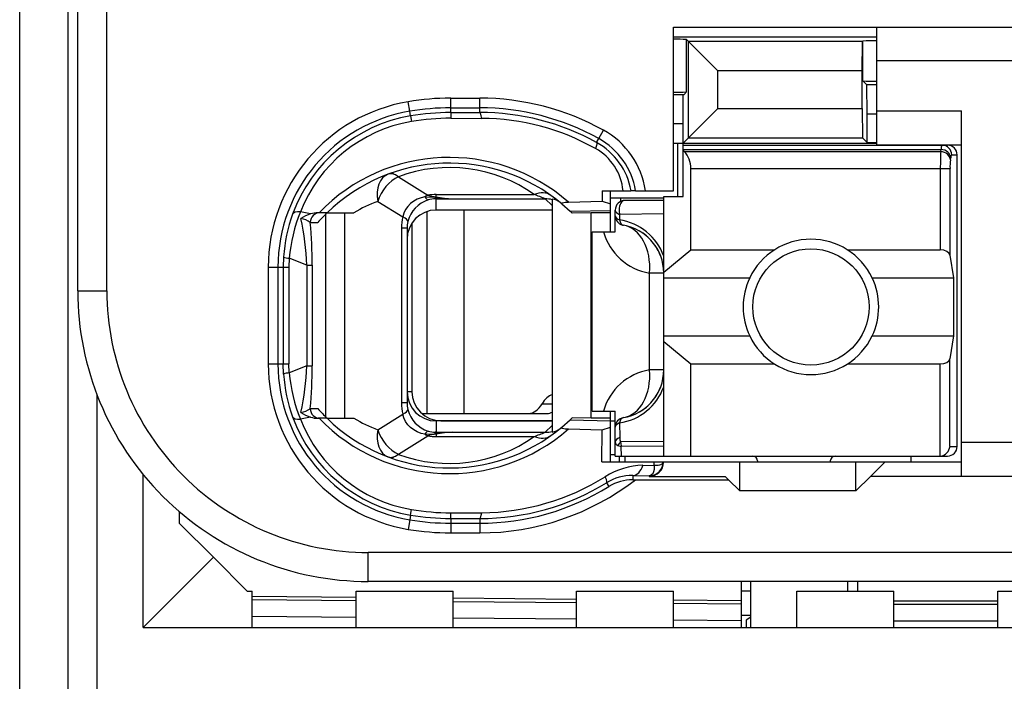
# Model space of a CAD drawing. Extents: x 0 to 183, y 0 to 176.
# Tile 12 of 32: x 0 to 10, y 79 to 86. Entities that reach past the tile are written whole.
import ezdxf

# ---------------------------------------------------------------- set-up
doc = ezdxf.new("R2010")
doc.units = 0
doc.header["$LTSCALE"] = 11.495753
doc.header["$MEASUREMENT"] = 0
doc.layers.get('0').update_dxf_attribs({"linetype": 'CONTINUOUS'})

msp = doc.modelspace()

# ---------------------------------------------------------------- linework, layer by layer
at = {"color": 7, "linetype": 'CONTINUOUS'}
for p, q in [((0.5001, 20.6504), (0.5001, 141.0491)), ((0.6, 83.3009), (0.6, 100.1007)), ((0.0002, 62.6007), (0.0002, 97.6008)), ((0.9001, 83.3009), (0.9001, 88.8096)), ((6.7502, 84.3358), (6.7502, 86.0253)), ((6.7502, 86.0253), (11.8, 86.0253)), ((8.85, 84.8105), (8.85, 86.0253)), ((6.7502, 85.9253), (8.85, 85.9253)), ((6.8866, 85.3555), (6.8866, 85.8957)), ((6.8866, 85.8957), (7.2077, 85.5746)), ((6.9073, 84.8829), (6.9073, 85.8751)), ((8.7012, 85.8751), (6.9073, 85.8751)), ((8.7008, 85.5746), (8.7012, 85.8751)), ((8.7029, 85.8764), (8.7012, 85.8751)), ((8.7049, 85.8785), (8.7029, 85.8764)), ((8.7049, 85.4706), (8.7049, 85.8785)), ((11.8, 85.6753), (8.85, 85.6753)), ((7.2077, 85.1833), (7.2077, 85.5746)), ((8.7008, 85.5746), (7.2077, 85.5746)), ((8.7008, 85.1833), (8.7008, 85.5746)), ((8.7487, 85.4272), (8.7049, 85.4706)), ((8.7501, 85.1268), (8.7487, 85.4272)), ((8.85, 85.4272), (8.7487, 85.4272)), ((6.8567, 85.3259), (6.7502, 85.3259)), ((6.8501, 85.0255), (6.8515, 85.3252)), ((6.8567, 85.3259), (6.8866, 85.3555)), ((4.0279, 85.1557), (4.0113, 85.2542)), ((4.4503, 85.1426), (4.4503, 85.2915)), ((4.4503, 85.2915), (4.75, 85.2915)), ((4.75, 85.1426), (4.75, 85.2915)), ((4.0361, 85.1075), (4.0279, 85.1557)), ((4.0361, 85.1075), (4.0451, 85.0496)), ((4.4503, 85.1916), (4.75, 85.1916)), ((4.4503, 85.1426), (4.75, 85.1426)), ((4.4503, 85.1419), (4.4509, 85.0841)), ((6.8501, 84.8257), (7.2077, 85.1833)), ((7.2077, 85.1833), (8.7008, 85.1833)), ((8.7008, 85.1833), (8.7012, 84.8829)), ((8.7501, 84.8339), (8.7501, 85.1268)), ((8.85, 85.1268), (8.7501, 85.1268)), ((8.85, 85.1605), (9.725, 85.1605)), ((9.725, 81.3854), (9.725, 85.1605)), ((4.4509, 85.0841), (4.7707, 85.0827)), ((6.8501, 85.0255), (6.7502, 85.0255)), ((6.8501, 84.2759), (6.8501, 85.0255)), ((5.9792, 84.8732), (6.0277, 84.9607)), ((5.9575, 84.8332), (5.9792, 84.8732)), ((6.7502, 84.8257), (8.85, 84.8257)), ((6.795, 84.2759), (6.795, 84.8257)), ((6.8501, 84.8057), (9.58, 84.8057)), ((6.9073, 84.8829), (8.7012, 84.8829)), ((8.7501, 84.8339), (8.7012, 84.8829)), ((8.7501, 84.8339), (8.85, 84.8339)), ((8.85, 84.8105), (9.725, 84.8105)), ((6.8501, 84.7616), (9.5142, 84.7616)), ((6.8601, 84.7389), (6.8501, 84.7471)), ((6.8601, 84.7389), (9.5108, 84.7389)), ((9.5108, 84.7389), (9.5142, 84.7616)), ((9.6238, 84.7058), (9.6803, 84.7058)), ((9.6803, 81.6955), (9.6803, 84.7058)), ((9.6103, 84.6527), (9.6138, 84.6748)), ((6.93, 83.7239), (6.93, 84.5659)), ((6.93, 84.5659), (9.6058, 84.5659)), ((9.5063, 84.5659), (9.5063, 83.7239)), ((9.6058, 84.5659), (9.6058, 83.6716)), ((3.9101, 84.4805), (4.2156, 84.2889)), ((4.3001, 84.2717), (4.3001, 84.2965)), ((4.3001, 84.2965), (5.3122, 84.2965)), ((6.014, 84.3358), (6.015, 84.2262)), ((6.014, 84.3358), (6.312, 84.3358)), ((6.1001, 83.9107), (6.1001, 84.3358)), ((6.3127, 84.3358), (6.3137, 84.3358)), ((6.3599, 84.3358), (6.3141, 84.3358)), ((6.3602, 84.3358), (6.7502, 84.3358)), ((3.6979, 84.2255), (3.9552, 84.065)), ((4.0355, 84.2035), (4.0069, 84.1739)), ((4.0685, 84.2283), (4.0355, 84.2035)), ((4.105, 84.249), (4.0685, 84.2283)), ((4.144, 84.2634), (4.105, 84.249)), ((4.185, 84.2731), (4.144, 84.2634)), ((4.185, 84.2731), (4.2911, 84.2683)), ((4.2911, 84.2683), (4.3001, 84.2717)), ((4.2911, 84.2683), (4.2911, 84.2531)), ((4.3052, 84.2669), (4.2911, 84.2683)), ((4.3001, 84.2531), (4.2911, 84.2531)), ((4.3001, 84.1353), (4.3001, 84.2531)), ((4.3001, 84.2531), (4.4699, 84.2517)), ((4.3052, 84.2669), (4.3004, 84.2538)), ((4.4699, 84.2517), (5.4256, 84.2517)), ((5.5, 84.1828), (5.4256, 84.2517)), ((5.5, 84.2496), (5.5, 81.8436)), ((5.5988, 84.1994), (5.6836, 84.1236)), ((5.6671, 84.218), (6.015, 84.2262)), ((6.015, 84.2262), (6.1001, 84.2014)), ((6.0994, 84.2607), (6.6503, 84.2607)), ((6.2045, 84.2607), (6.2045, 84.2248)), ((6.6503, 84.2359), (6.25, 84.2359)), ((6.6503, 81.5956), (6.6503, 84.2759)), ((6.6503, 84.2759), (6.8501, 84.2759)), ((3.0043, 84.096), (2.8982, 84.116)), ((3.1738, 84.1077), (3.0808, 84.1077)), ((3.1618, 81.9979), (3.1618, 84.096)), ((3.1742, 84.1077), (3.4519, 84.1077)), ((3.3561, 81.9855), (3.3561, 84.1077)), ((3.9662, 84.1036), (3.9552, 84.065)), ((3.9838, 84.1408), (3.9662, 84.1036)), ((4.0069, 84.1739), (3.9838, 84.1408)), ((4.2036, 84.1194), (4.2036, 82.0359)), ((5.5, 84.1353), (4.3001, 84.1353)), ((4.5853, 84.1353), (4.5853, 82.0359)), ((5.6836, 84.1236), (6.1001, 84.1325)), ((5.6836, 84.1236), (5.7001, 84.1077)), ((5.7005, 84.1077), (5.7046, 84.1036)), ((5.8999, 84.1077), (5.7046, 84.1036)), ((5.8999, 81.9855), (5.8999, 84.1077)), ((6.1001, 84.1077), (5.8999, 84.1077)), ((6.1501, 83.9107), (6.1501, 84.1353)), ((6.1949, 84.0912), (6.1942, 84.034)), ((6.6503, 84.0974), (6.1949, 84.0912)), ((3.0006, 84.0078), (3.0788, 84.0078)), ((4.0499, 84.0009), (4.0499, 82.2605)), ((3.9414, 83.9499), (3.9414, 82.144)), ((4, 83.9499), (3.9414, 83.9499)), ((4, 83.9499), (4, 82.144)), ((5.9103, 82.0607), (5.9103, 83.9107)), ((5.9103, 83.9107), (6.1501, 83.9107)), ((6.6503, 83.4931), (6.93, 83.7239)), ((6.93, 83.7239), (7.792, 83.7239)), ((8.5482, 83.7239), (9.5063, 83.7239)), ((9.6058, 83.6716), (9.6417, 83.4353)), ((2.7249, 83.6523), (2.7212, 83.5455)), ((2.7828, 83.6385), (2.7797, 83.5455)), ((2.9658, 83.5668), (2.7828, 83.6385)), ((2.5668, 83.5455), (2.5668, 82.5485)), ((2.5668, 83.5455), (2.7797, 83.5455)), ((2.6671, 83.5455), (2.6671, 82.5485)), ((2.7212, 83.5455), (2.7212, 82.5485)), ((2.7797, 83.5455), (2.7797, 82.5485)), ((2.9658, 83.5668), (2.9658, 82.5271)), ((2.9658, 83.5668), (3.0212, 83.5668)), ((3.0212, 83.5668), (3.0212, 82.5271)), ((6.5035, 82.4858), (6.5035, 83.4855)), ((6.6503, 83.4855), (6.5035, 83.4855)), ((6.6503, 83.4353), (7.5381, 83.4353)), ((8.8021, 83.4353), (9.6417, 83.4353)), ((9.6417, 83.4353), (9.6417, 82.8358)), ((0.6, 83.3009), (0.9001, 83.3009)), ((6.6503, 82.8358), (7.5381, 82.8358)), ((6.6503, 82.7779), (6.93, 82.5471)), ((8.8021, 82.8358), (9.6417, 82.8358)), ((9.6417, 82.8358), (9.6058, 82.5995)), ((9.6058, 81.6955), (9.6058, 82.5995)), ((2.5668, 82.5485), (2.7797, 82.5485)), ((2.7249, 82.4417), (2.7212, 82.5485)), ((2.7828, 82.4554), (2.7797, 82.5485)), ((2.9658, 82.5271), (2.7828, 82.4554)), ((2.9658, 82.5271), (3.0212, 82.5271)), ((6.6503, 82.4858), (6.5035, 82.4858)), ((6.93, 81.5956), (6.93, 82.5471)), ((6.93, 82.5471), (7.792, 82.5471)), ((8.5482, 82.5471), (9.5063, 82.5471)), ((9.5063, 81.5956), (9.5063, 82.5471)), ((4.0499, 82.2605), (4, 82.2605)), ((0.8002, 76.3776), (0.8002, 82.2232)), ((3.0006, 82.0855), (3.0788, 82.0855)), ((4, 82.144), (3.9414, 82.144)), ((5.3942, 82.1358), (5.5, 82.1358)), ((5.9103, 82.0607), (6.1501, 82.0607)), ((6.1001, 81.5356), (6.1001, 82.0607)), ((6.1501, 81.5956), (6.1501, 82.0607)), ((3.0043, 81.9979), (2.8982, 81.9773)), ((3.1738, 81.9855), (3.0808, 81.9855)), ((3.1742, 81.9855), (3.4519, 81.9855)), ((3.6979, 81.8677), (3.9552, 82.0289)), ((3.9662, 81.9897), (3.9552, 82.0289)), ((3.9838, 81.9532), (3.9662, 81.9897)), ((4.0069, 81.9194), (3.9838, 81.9532)), ((4.1516, 82.0359), (5.4459, 82.0359)), ((4.3001, 81.958), (4.3001, 81.8408)), ((5.5, 81.958), (4.3001, 81.958)), ((4.35, 81.9607), (5.5, 81.9607)), ((5.5988, 81.8946), (5.6836, 81.9697)), ((5.6836, 81.9697), (5.7001, 81.9855)), ((5.6836, 81.9697), (6.1001, 81.9607)), ((5.7005, 81.9855), (5.7043, 81.9897)), ((5.8999, 81.9855), (5.7046, 81.9897)), ((6.1001, 81.9855), (5.8999, 81.9855)), ((6.1001, 81.9607), (6.1501, 81.9607)), ((4.0355, 81.8898), (4.0069, 81.9194)), ((4.0685, 81.865), (4.0355, 81.8898)), ((4.105, 81.845), (4.0685, 81.865)), ((4.144, 81.8298), (4.105, 81.845)), ((4.3001, 81.8408), (4.4699, 81.8415)), ((4.4699, 81.8415), (5.4256, 81.8415)), ((5.5, 81.9104), (5.4256, 81.8415)), ((5.6671, 81.8753), (6.015, 81.8677)), ((6.0119, 81.5356), (6.015, 81.8677)), ((6.015, 81.8677), (6.1001, 81.8925)), ((6.1942, 81.9373), (6.1966, 81.7871)), ((3.9101, 81.6135), (4.2156, 81.8043)), ((4.185, 81.8202), (4.144, 81.8298)), ((4.185, 81.8202), (4.2911, 81.825)), ((4.2911, 81.825), (4.2911, 81.8408)), ((4.3001, 81.8408), (4.2911, 81.8408)), ((4.3052, 81.8271), (4.2911, 81.825)), ((4.2911, 81.825), (4.3001, 81.8215)), ((4.3001, 81.8215), (4.3001, 81.7974)), ((4.3001, 81.7974), (5.3122, 81.7974)), ((4.3052, 81.8271), (4.3004, 81.8402)), ((6.6503, 81.7471), (6.2055, 81.7416)), ((6.1762, 81.7051), (6.2121, 81.6934)), ((6.6503, 81.6968), (6.2121, 81.6934)), ((6.2135, 81.5956), (6.2121, 81.6934)), ((9.6058, 81.6955), (9.6803, 81.6955)), ((11.8, 81.7354), (9.725, 81.7354)), ((6.1001, 81.6107), (6.1501, 81.6107)), ((6.1504, 81.5956), (9.58, 81.5956)), ((6.1952, 81.5356), (6.1952, 81.5956)), ((6.25, 81.5956), (6.25, 81.5356)), ((7.6201, 81.5452), (7.6201, 81.5356)), ((8.3701, 81.5452), (8.3701, 81.5356)), ((9.2, 81.5956), (9.2, 81.5356)), ((6.0119, 81.5356), (9.725, 81.5356)), ((6.436, 81.4998), (6.5511, 81.5012)), ((6.55, 81.4578), (6.5449, 81.433)), ((6.5514, 81.4791), (6.55, 81.4578)), ((6.5511, 81.5012), (6.5518, 81.5356)), ((6.5511, 81.5012), (6.5917, 81.5019)), ((6.5511, 81.5012), (6.5514, 81.4791)), ((6.5917, 81.5019), (6.6083, 81.5046)), ((6.6083, 81.5046), (6.6217, 81.5087)), ((6.6217, 81.5087), (6.6324, 81.5142)), ((6.6324, 81.5142), (6.6396, 81.5218)), ((6.6396, 81.5218), (6.6437, 81.5356)), ((7.4351, 81.2359), (7.4351, 81.5356)), ((8.635, 81.2359), (8.635, 81.5356)), ((8.9351, 81.5356), (8.7852, 81.3854)), ((1.2753, 79.8255), (1.2753, 81.4047)), ((6.3306, 81.3944), (6.3306, 81.351)), ((6.3306, 81.3944), (6.5001, 81.3916)), ((6.3306, 81.351), (7.32, 81.351)), ((6.509, 81.393), (6.5001, 81.3916)), ((6.5001, 81.3916), (6.5001, 81.3854)), ((6.5001, 81.3854), (7.2852, 81.3854)), ((6.5245, 81.4006), (6.509, 81.393)), ((6.5362, 81.4137), (6.5245, 81.4006)), ((6.5449, 81.433), (6.5362, 81.4137)), ((7.32, 81.351), (7.2852, 81.3854)), ((7.32, 81.351), (7.4351, 81.2359)), ((8.635, 81.2359), (8.7852, 81.3854)), ((11.8, 81.3854), (8.7852, 81.3854)), ((6.0608, 81.3206), (6.0846, 81.282)), ((8.635, 81.2359), (7.4351, 81.2359)), ((4.0361, 80.9864), (4.0451, 81.0437)), ((1.6501, 80.9003), (1.6501, 81.0209)), ((4.0279, 80.9376), (4.0113, 80.839)), ((4.0361, 80.9858), (4.0279, 80.9376)), ((4.4503, 80.952), (4.4509, 81.0099)), ((4.4503, 80.9513), (4.4503, 80.8025)), ((4.4503, 80.9513), (4.75, 80.9506)), ((4.4509, 81.0099), (4.7707, 81.0106)), ((4.75, 80.9506), (4.75, 80.8025)), ((2.0001, 80.5503), (1.6501, 80.9003)), ((4.4503, 80.9024), (4.75, 80.9024)), ((4.4503, 80.8025), (4.75, 80.8025)), ((2.0001, 80.5503), (1.2753, 79.8255)), ((2.3501, 80.2003), (2.0001, 80.5503)), ((3.6, 80.3009), (3.6, 80.6006)), ((11.9003, 80.6006), (3.6, 80.6006)), ((11.6002, 80.3009), (3.6, 80.3009)), ((7.4503, 80.3009), (7.4503, 79.8255)), ((7.4503, 80.2981), (7.4544, 80.3002)), ((7.5502, 79.8255), (7.5502, 80.3009)), ((8.5503, 80.2003), (8.5503, 80.3009)), ((8.6502, 80.2981), (8.6457, 80.3002)), ((8.6502, 80.3009), (8.6502, 80.2003)), ((2.3501, 80.2003), (2.4001, 80.2003)), ((2.4001, 79.8255), (2.4001, 80.2003)), ((3.4753, 80.1355), (2.4001, 80.1445)), ((3.4753, 79.8255), (3.4753, 80.2003)), ((3.4753, 80.2003), (4.4751, 80.2003)), ((4.4751, 79.8255), (4.4751, 80.2003)), ((5.7501, 80.1155), (4.4751, 80.1266)), ((5.7501, 79.8255), (5.7501, 80.2003)), ((5.7501, 80.2003), (6.7502, 80.2003)), ((6.7502, 79.8255), (6.7502, 80.2003)), ((7.5502, 80.2003), (7.4503, 80.2003)), ((8.0252, 79.8255), (8.0252, 80.2003)), ((8.0252, 80.2003), (9.025, 80.2003)), ((9.025, 79.8255), (9.025, 80.2003)), ((10.1002, 79.8255), (10.1002, 80.2003)), ((10.1002, 80.2003), (10.8502, 80.2003)), ((3.4753, 80.1004), (2.4001, 80.11)), ((5.7501, 80.0804), (4.4751, 80.0914)), ((7.4503, 80.1004), (6.7502, 80.1066)), ((7.4503, 80.0659), (6.7502, 80.0722)), ((9.025, 80.1004), (10.1002, 80.1004)), ((9.025, 80.0659), (10.1002, 80.0659)), ((3.4753, 79.9302), (2.4001, 79.9392)), ((5.7501, 79.9102), (4.4751, 79.9212)), ((7.5502, 79.9509), (7.4503, 79.9509)), ((7.5502, 79.9316), (7.5002, 79.9026)), ((1.2753, 79.8255), (11.2251, 79.8255)), ((7.4503, 79.8958), (6.7502, 79.9019)), ((7.5002, 79.9026), (7.5002, 79.8255)), ((9.025, 79.8958), (10.1002, 79.8958))]:
    msp.add_line(p, q, dxfattribs=at)
for centre, radius, start, end in [((6.7502, 83.6418), 2.258, 86.53516, 89.99881), ((6.7501, 87.6114), 2.26, 270.0027, 273.46333), ((4.2998, 83.5454), 1.733, 99.58202, 179.99789), ((4.45, 82.6878), 2.6036, 89.99408, 99.69934), ((4.7487, 82.6528), 2.6387, 61.00489, 89.97177), ((4.2999, 83.5457), 1.6328, 99.5895, 180.00774), ((4.2977, 83.5554), 1.574, 99.56387, 159.99195), ((4.4498, 82.6898), 2.4528, 89.98962, 99.70977), ((4.7502, 82.6602), 2.5313, 60.95469, 90.00507), ((4.7573, 82.66), 2.4827, 61.08962, 90.16773), ((4.2944, 83.5721), 1.4984, 99.57823, 158.71689), ((4.4525, 82.6593), 2.4247, 90.03648, 99.67214), ((4.7543, 82.6503), 2.4324, 60.65149, 89.61411), ((5.609, 84.2075), 0.8618, 8.55895, 60.92649), ((5.616, 84.2141), 0.7069, 9.91316, 61.14529), ((5.6105, 84.2085), 0.7601, 9.63911, 60.98457), ((5.6741, 84.2831), 0.5584, 5.41699, 60.80314), ((6.7026, 84.5768), 0.227, 357.25765, 45.82642), ((12.3799, 84.5839), 2.8737, 176.90793, 180.3581), ((4.4373, 82.8083), 1.8707, 48.8992, 136.00273), ((4.4374, 82.808), 1.8124, 50.14549, 134.18402), ((10.2173, 84.5804), 0.6113, 173.20148, 181.35475), ((4.4371, 83.0622), 1.5131, 54.66643, 110.38646), ((4.343, 84.7178), 0.4474, 253.41738, 264.49514), ((4.2122, 82.8361), 1.4816, 110.31254, 120.87541), ((4.3125, 83.9395), 0.3148, 107.33543, 165.40662), ((4.3223, 83.544), 1.6011, 159.91217, 176.12282), ((4.4798, 83.4811), 1.7042, 158.12736, 174.70032), ((4.3014, 83.8349), 0.3011, 90.25398, 180.14253), ((0.0604, 83.4415), 2.908, 2.47062, 12.04741), ((-1.9375, 83.5553), 4.9588, 0.13284, 5.23529), ((4.4248, 83.9505), 0.4834, 166.29671, 180.06761), ((4.295, 83.9495), 0.295, 166.4142, 179.92801), ((6.1093, 83.4654), 0.5749, 19.7748, 81.50898), ((6.1496, 83.4853), 0.5007, 0.03097, 80.35859), ((6.6041, 84.0774), 0.6003, 196.12176, 260.35323), ((6.1512, 83.4862), 0.4987, 40.19197, 60.36284), ((6.1425, 83.4811), 0.5086, 20.24274, 39.99154), ((8.1701, 83.1354), 0.6995, 25.38521, 154.61479), ((8.1704, 83.1355), 0.6998, 154.63875, 205.36125), ((8.1725, 83.1355), 0.6973, 334.54249, 25.45751), ((3.5999, 83.3008), 2.9999, 179.99805, 270.00195), ((3.6, 83.3005), 2.6999, 179.99172, 270.00079), ((8.1701, 83.1357), 0.6995, 205.38521, 334.61479), ((4.3005, 82.5484), 1.7337, 179.99852, 260.39816), ((4.3006, 82.5481), 1.6335, 179.98852, 260.38942), ((4.4848, 82.6131), 1.7092, 185.29332, 201.84039), ((0.06, 82.6525), 2.9085, 347.95326, 357.52863), ((-1.9532, 82.5386), 4.9745, 354.77297, 359.86705), ((6.6041, 81.894), 0.6002, 99.6409, 163.8797), ((6.1497, 82.486), 0.5006, 279.6353, 359.97164), ((4.3326, 82.5512), 1.6114, 183.8985, 200.02927), ((4.3499, 82.2608), 0.3, 180.05534, 270.01206), ((6.1093, 82.506), 0.5749, 278.49102, 340.2252), ((6.1427, 82.4893), 0.5083, 320.00685, 339.76973), ((4.2861, 83.147), 1.6077, 221.32378, 226.22299), ((4.2903, 82.1439), 0.2903, 179.9685, 193.69667), ((4.2986, 82.539), 1.5752, 200.03604, 260.4101), ((4.2954, 82.5224), 1.4998, 201.31496, 260.39204), ((3.0808, 82.2278), 0.2423, 251.60282, 270.00489), ((4.4373, 83.2859), 1.8714, 224.01659, 311.08148), ((4.437, 83.2845), 1.8116, 225.81052, 309.89327), ((4.211, 83.2546), 1.4788, 239.11459, 249.69746), ((4.533, 80.1785), 1.6642, 92.17268, 97.86637), ((4.4371, 83.0319), 1.5132, 249.61705, 305.3329), ((6.4549, 80.7362), 0.7645, 91.41265, 122.26668), ((4.75, 83.4355), 2.633, 270.00068, 307.65601), ((4.7522, 83.4482), 2.4377, 270.43468, 302.07649), ((6.323, 80.8917), 0.5027, 89.13921, 121.43696), ((4.7538, 83.4442), 2.4935, 269.91199, 301.61189), ((4.7497, 83.4393), 2.5369, 270.0065, 301.74943), ((4.4483, 83.434), 2.4241, 260.42612, 270.06308), ((4.4498, 83.4534), 2.551, 260.47938, 270.00997), ((4.4518, 83.4749), 2.5236, 260.5196, 269.96518), ((4.4518, 83.4772), 2.6747, 260.52203, 269.96746)]:
    msp.add_arc(centre, radius, start, end, dxfattribs=at)
for points in [[(8.85, 85.884), (8.8017, 85.8847), (8.7532, 85.8827), (8.7049, 85.8792)], [(8.7049, 85.4706), (8.7532, 85.4665), (8.8017, 85.4651), (8.85, 85.4651)], [(4.4503, 85.1916), (4.3087, 85.1916), (4.1674, 85.1791), (4.0279, 85.1557)], [(4.7707, 85.0827), (4.7651, 85.1206), (4.7579, 85.1419), (4.75, 85.1426)], [(9.5231, 84.8057), (9.5173, 84.7919), (9.5142, 84.7768), (9.5149, 84.7616)], [(9.6238, 84.7058), (9.6238, 84.7609), (9.5793, 84.8057), (9.5242, 84.8057)], [(9.6803, 84.7058), (9.6803, 84.7609), (9.6355, 84.8057), (9.58, 84.8057)], [(9.6103, 84.6527), (9.6079, 84.6989), (9.5642, 84.7368), (9.5108, 84.7389)], [(9.6138, 84.6748), (9.6113, 84.721), (9.5676, 84.7595), (9.5142, 84.7616)], [(9.6227, 84.7058), (9.6169, 84.6962), (9.6141, 84.6858), (9.6144, 84.6748)], [(3.8053, 84.5067), (3.7175, 84.4743), (3.673, 84.3585), (3.6979, 84.2255)], [(3.9101, 84.4805), (3.8722, 84.5087), (3.8357, 84.5184), (3.8053, 84.5067)], [(3.9101, 84.4805), (3.8167, 84.4384), (3.733, 84.3378), (3.6979, 84.2255)], [(4.2156, 84.2889), (4.2053, 84.2848), (4.195, 84.2793), (4.185, 84.2731)], [(4.3001, 84.2965), (4.2718, 84.2965), (4.2435, 84.2937), (4.2156, 84.2889)], [(5.4855, 84.2862), (5.4404, 84.3186), (5.3777, 84.322), (5.3122, 84.2965)], [(5.4256, 84.2517), (5.3883, 84.2676), (5.3505, 84.2827), (5.3122, 84.2965)], [(4.1857, 84.2738), (4.1919, 84.2586), (4.2036, 84.2462), (4.2184, 84.24)], [(4.2911, 84.2531), (4.2663, 84.2524), (4.2422, 84.2476), (4.2187, 84.24)], [(4.3001, 84.2717), (4.3562, 84.2607), (4.4131, 84.2545), (4.4699, 84.2517)], [(4.3052, 84.2669), (4.36, 84.2586), (4.4148, 84.2538), (4.4699, 84.2517)], [(5.5, 84.2428), (5.4759, 84.249), (5.4507, 84.2517), (5.4256, 84.2517)], [(5.5782, 84.2166), (5.5558, 84.2345), (5.5286, 84.2462), (5.5, 84.2496)], [(6.25, 84.2359), (6.1949, 84.2359), (6.1501, 84.1911), (6.1501, 84.1353)], [(2.8982, 84.116), (2.8548, 84.1188), (2.8259, 84.1112), (2.8187, 84.0939)], [(3.0043, 84.096), (2.9692, 84.085), (2.9354, 84.0685), (2.9048, 84.0485)], [(3.0991, 84.1077), (3.0447, 84.1077), (3.0006, 84.0636), (3.0006, 84.0078)], [(3.0808, 84.1084), (3.055, 84.1077), (3.0291, 84.1036), (3.0043, 84.096)], [(3.1738, 84.1077), (3.1408, 84.0753), (3.1091, 84.0423), (3.0788, 84.0078)], [(6.1501, 84.1353), (6.1501, 84.1181), (6.167, 84.1008), (6.1949, 84.0912)], [(3.0009, 84.0085), (2.972, 84.0285), (2.9393, 84.0416), (2.9044, 84.0478)], [(4.0082, 84.0189), (4.01, 84.0312), (3.991, 84.0478), (3.9552, 84.065)], [(6.1501, 84.0774), (6.1501, 84.0602), (6.1666, 84.0437), (6.1942, 84.034)], [(6.1501, 84.0774), (6.1501, 84.0533), (6.1583, 84.0306), (6.1738, 84.0126)], [(6.1738, 84.0126), (6.1814, 84.0037), (6.1904, 83.9961), (6.2007, 83.9906)], [(6.1942, 84.034), (6.1993, 84.003), (6.2142, 83.9816), (6.2335, 83.9789)], [(6.2007, 83.9906), (6.2107, 83.9844), (6.2217, 83.9803), (6.2335, 83.9789)], [(6.5035, 83.4855), (6.5249, 83.737), (6.4088, 83.9493), (6.2335, 83.9789)], [(9.6058, 83.6716), (9.6014, 83.7012), (9.5583, 83.7239), (9.5063, 83.7239)], [(2.7246, 83.6509), (2.7432, 83.644), (2.7629, 83.6399), (2.7828, 83.6392)], [(9.5063, 82.5471), (9.5583, 82.5471), (9.6014, 82.5698), (9.6058, 82.5995)], [(2.7828, 82.4541), (2.7629, 82.4534), (2.7432, 82.4499), (2.7246, 82.4424)], [(6.2335, 81.9924), (6.4088, 82.0221), (6.5249, 82.2343), (6.5035, 82.4858)], [(4.0003, 82.2591), (4, 82.093), (4.134, 81.9587), (4.3001, 81.958)], [(5.5003, 82.2295), (5.4593, 82.217), (5.4218, 82.184), (5.3942, 82.1358)], [(6.3978, 82.051), (6.4488, 82.0806), (6.4942, 82.1178), (6.5321, 82.1626)], [(2.9044, 82.0462), (2.9393, 82.0517), (2.972, 82.0655), (3.0009, 82.0847)], [(2.9048, 82.0455), (2.9354, 82.0248), (2.9692, 82.009), (3.0043, 81.9979)], [(3.0006, 82.0855), (3.0006, 82.0303), (3.0447, 81.9855), (3.0991, 81.9855)], [(3.9414, 82.144), (3.9414, 82.1054), (3.9459, 82.0662), (3.9552, 82.0289)], [(3.9552, 82.0289), (3.991, 82.0462), (4.01, 82.0627), (4.0082, 82.0751)], [(4.0079, 82.0751), (4.0355, 81.9697), (4.1151, 81.8856), (4.2187, 81.8533)], [(5.2544, 82.0359), (5.3077, 82.0372), (5.3584, 82.0737), (5.3942, 82.1358)], [(5.4459, 82.0359), (5.4642, 82.0359), (5.4824, 82.0407), (5.4996, 82.0496)], [(2.8187, 82), (2.8259, 81.9828), (2.8548, 81.9745), (2.8982, 81.9773)], [(6.2335, 81.9924), (6.1852, 81.9842), (6.1501, 81.9428), (6.1501, 81.8939)], [(6.2335, 81.9924), (6.2142, 81.989), (6.1993, 81.9683), (6.1942, 81.9373)], [(3.6979, 81.8677), (3.673, 81.7354), (3.7175, 81.6197), (3.8053, 81.5866)], [(3.6979, 81.8677), (3.733, 81.7561), (3.8167, 81.6555), (3.9101, 81.6135)], [(4.2184, 81.8539), (4.2036, 81.847), (4.1919, 81.8353), (4.1857, 81.8202)], [(4.2187, 81.8533), (4.2422, 81.8457), (4.2663, 81.8415), (4.2911, 81.8408)], [(4.4699, 81.8415), (4.4131, 81.8395), (4.3562, 81.8326), (4.3001, 81.8215)], [(5.3122, 81.7974), (5.3505, 81.8112), (5.3883, 81.8257), (5.4256, 81.8415)], [(5.4256, 81.8415), (5.4507, 81.8415), (5.4759, 81.8443), (5.5, 81.8505)], [(5.5, 81.8436), (5.5286, 81.8478), (5.5558, 81.8588), (5.5782, 81.8774)], [(6.1942, 81.9373), (6.1666, 81.9277), (6.1501, 81.9111), (6.1501, 81.8939)], [(4.185, 81.8202), (4.195, 81.8147), (4.2053, 81.8092), (4.2156, 81.8043)], [(4.3001, 81.8215), (4.2714, 81.8181), (4.2432, 81.8126), (4.2153, 81.8043)], [(4.2156, 81.8043), (4.2435, 81.7995), (4.2718, 81.7974), (4.3001, 81.7974)], [(5.3122, 81.7974), (5.3777, 81.7713), (5.4404, 81.7747), (5.4855, 81.8071)], [(6.1501, 81.7409), (6.1494, 81.7244), (6.16, 81.7093), (6.1762, 81.7051)], [(6.1966, 81.7871), (6.1676, 81.7768), (6.1501, 81.7596), (6.1501, 81.7409)], [(6.2055, 81.7416), (6.1935, 81.7313), (6.1835, 81.7189), (6.1762, 81.7051)], [(6.1966, 81.7871), (6.1955, 81.7713), (6.1986, 81.7561), (6.2055, 81.7416)], [(6.2055, 81.7416), (6.2062, 81.7258), (6.2083, 81.7093), (6.2121, 81.6934)], [(9.5063, 81.5956), (9.559, 81.6011), (9.6007, 81.6431), (9.6062, 81.6955)], [(9.58, 81.5956), (9.6355, 81.5956), (9.6803, 81.6404), (9.6803, 81.6955)], [(3.8053, 81.5866), (3.8357, 81.5756), (3.8722, 81.5852), (3.9101, 81.6135)], [(7.6201, 81.5452), (7.6201, 81.5735), (7.5977, 81.5956), (7.5701, 81.5956)], [(8.42, 81.5956), (8.3925, 81.5956), (8.3701, 81.5735), (8.3701, 81.5452)], [(6.3306, 81.3944), (6.3744, 81.3951), (6.4146, 81.4357), (6.436, 81.4998)], [(6.5001, 81.3916), (6.5793, 81.3916), (6.6437, 81.4564), (6.6437, 81.5356)], [(6.3306, 81.351), (6.2438, 81.351), (6.1587, 81.3275), (6.0846, 81.282)], [(4.75, 80.9506), (4.7579, 80.952), (4.7651, 80.9734), (4.7707, 81.0106)]]:
    msp.add_open_spline(points, degree=3, dxfattribs=at)
for points, knots in [([(5.9575, 84.8332), (5.9585, 84.8319), (5.9602, 84.8277), (5.9602, 84.8277), (5.9602, 84.8277), (5.9602, 84.8209), (5.9602, 84.8209), (5.9602, 84.8209), (5.9568, 84.8016), (5.9568, 84.8016), (5.9568, 84.8016), (5.9465, 84.7706), (5.9465, 84.7706)], [0, 0, 0, 0, 1, 1, 1, 2, 2, 2, 3, 3, 3, 4, 4, 4, 4]), ([(5.5988, 84.1994), (5.5988, 84.1994), (5.5961, 84.2028), (5.5961, 84.2028), (5.5957, 84.2042), (5.5961, 84.2063), (5.5961, 84.2063), (5.5968, 84.207), (5.5988, 84.209), (5.5988, 84.209), (5.5988, 84.209), (5.604, 84.2111), (5.604, 84.2111), (5.604, 84.2111), (5.6195, 84.2145), (5.6195, 84.2145), (5.6195, 84.2145), (5.634, 84.2166), (5.634, 84.2166), (5.634, 84.2166), (5.6671, 84.218), (5.6671, 84.218)], [0, 0, 0, 0, 1, 1, 1, 2, 2, 2, 3, 3, 3, 4, 4, 4, 5, 5, 5, 6, 6, 6, 7, 7, 7, 7]), ([(6.25, 84.2359), (6.2162, 84.2359), (6.1887, 84.1911), (6.1887, 84.1353), (6.1887, 84.1201), (6.1907, 84.105), (6.1949, 84.0912)], [0, 0, 0, 0, 1, 1, 1, 2, 2, 2, 2]), ([(8.7701, 83.1355), (8.7701, 83.4669), (8.5014, 83.7356), (8.1703, 83.7356), (7.8388, 83.7356), (7.5701, 83.4669), (7.5701, 83.1355), (7.5701, 82.8041), (7.8388, 82.5354), (8.1703, 82.5354), (8.5014, 82.5354), (8.7701, 82.8041), (8.7701, 83.1355), (8.7701, 83.1355), (8.7701, 83.1355), (8.7701, 83.1355)], [0, 0, 0, 0, 1, 1, 1, 2, 2, 2, 3, 3, 3, 4, 4, 4, 5, 5, 5, 5]), ([(5.5988, 81.8946), (5.5988, 81.8946), (5.5961, 81.8911), (5.5961, 81.8911), (5.5957, 81.8891), (5.5961, 81.8877), (5.5961, 81.8877), (5.5968, 81.887), (5.5988, 81.8849), (5.5988, 81.8849), (5.5988, 81.8849), (5.604, 81.8822), (5.604, 81.8822), (5.604, 81.8822), (5.6195, 81.8787), (5.6195, 81.8787), (5.6195, 81.8787), (5.634, 81.8774), (5.634, 81.8774), (5.634, 81.8774), (5.6671, 81.8753), (5.6671, 81.8753)], [0, 0, 0, 0, 1, 1, 1, 2, 2, 2, 3, 3, 3, 4, 4, 4, 5, 5, 5, 6, 6, 6, 7, 7, 7, 7]), ([(6.5001, 81.3854), (6.5814, 81.3854), (6.6475, 81.4515), (6.6475, 81.5329), (6.6475, 81.5342), (6.6475, 81.5349), (6.6475, 81.5356)], [0, 0, 0, 0, 1, 1, 1, 2, 2, 2, 2]), ([(6.0608, 81.3206), (6.0619, 81.322), (6.0632, 81.3268), (6.0632, 81.3268), (6.0632, 81.3268), (6.0629, 81.3331), (6.0629, 81.3331), (6.0629, 81.3331), (6.0584, 81.3523), (6.0584, 81.3523), (6.0584, 81.3523), (6.0467, 81.3827), (6.0467, 81.3827)], [0, 0, 0, 0, 1, 1, 1, 2, 2, 2, 3, 3, 3, 4, 4, 4, 4])]:
    msp.add_open_spline(points, degree=3, knots=knots, dxfattribs=at)

doc.saveas('drawing.dxf')
